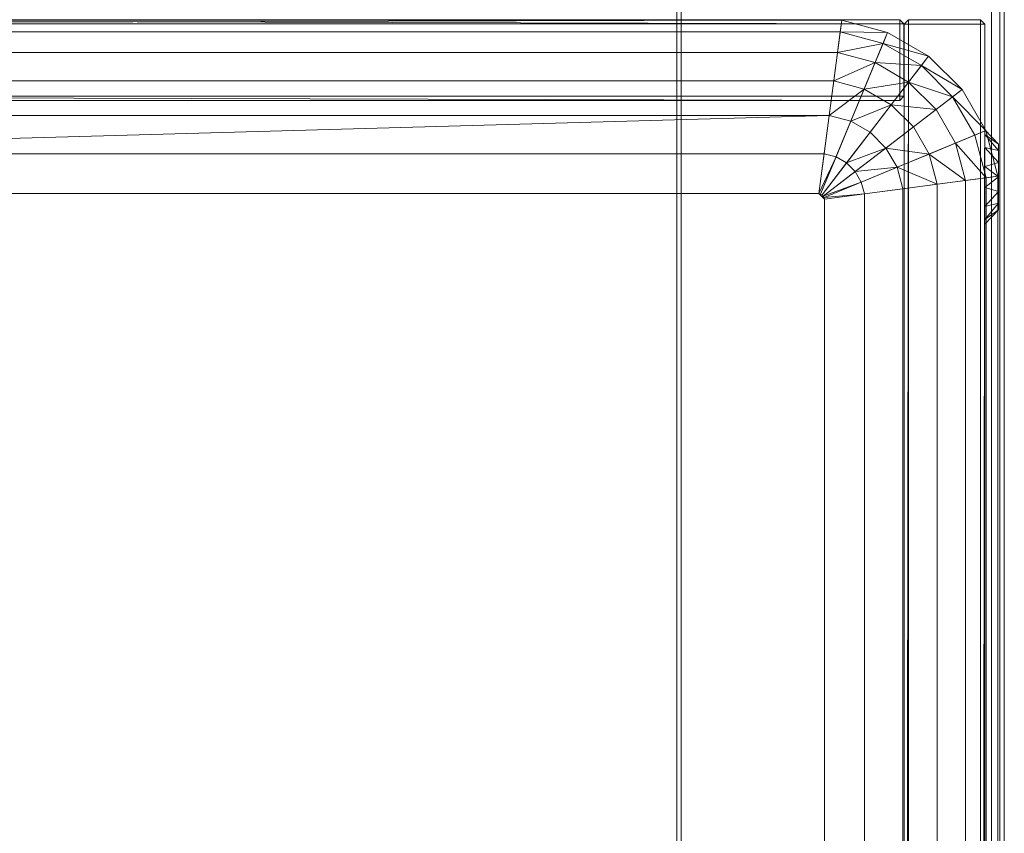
# Model space of a CAD drawing. Header units: inches. Extents: x 813 to 1305, y 19 to 194.
# Tile 27 of 256: x 1137 to 1146, y 42 to 50. Entities that reach past the tile are written whole.
import ezdxf

# ---------------------------------------------------------------- set-up
doc = ezdxf.new("R2010")
doc.units = ezdxf.units.IN
doc.header["$MEASUREMENT"] = 0
for name, color, linetype, true_color in [('CET color Bisque2', 7, 'Continuous', 0xf0d2b4), ('CET color Grey59', 7, 'Continuous', 0x959796), ('CET color Grey71', 7, 'Continuous', 0xb4b4b4), ('CET color Grey80', 7, 'Continuous', 0xcbcdcc), ('CET color NavajoWhite4', 7, 'Continuous', 0x81775f)]:
    doc.layers.add(name, color=color, linetype=linetype, true_color=true_color)
doc.layers.add('CET Default', color=7, linetype='Continuous')

# ---------------------------------------------------------------- blocks, each defined once
blk = doc.blocks.new('*C178')
at = {"layer": 'CET color Bisque2', "linetype": 'Continuous', "lineweight": 0}
for points, invisible_edges in [([(0.791, 3.041, 27.965), (59.169, 3.041, 27.965), (59.169, 15.169, 27.965), (0.791, 3.041, 27.965)], 4), ([(0.791, 3.041, 27.965), (59.169, 15.169, 27.965), (0.791, 15.169, 27.965), (0.791, 3.041, 27.965)], 9)]:
    blk.add_3dface(points, dxfattribs=dict(at, invisible_edges=invisible_edges))
at = {"layer": 'CET color Grey71', "linetype": 'Continuous', "lineweight": 0}
for points, invisible_edges in [([(28.9375, 0.1811, 26.065), (28.0625, 0.1811, 26.065), (28.1058, 0.1811, 26.2548), (28.9375, 0.1811, 26.065)], 13), ([(28.9375, 0.1811, 26.065), (28.1058, 0.1811, 25.8752), (28.0625, 0.1811, 26.065), (28.9375, 0.1811, 26.065)], 13), ([(28.9375, 0.1811, 26.065), (28.1058, 0.1811, 26.2548), (28.2272, 0.1811, 26.4071), (28.9375, 0.1811, 26.065)], 13), ([(28.9375, 0.1811, 26.065), (28.2272, 0.1811, 25.7229), (28.1058, 0.1811, 25.8752), (28.9375, 0.1811, 26.065)], 13), ([(28.9375, 0.1811, 26.065), (28.2272, 0.1811, 26.4071), (28.4026, 0.1811, 26.4915), (28.9375, 0.1811, 26.065)], 13), ([(28.9375, 0.1811, 26.065), (28.4026, 0.1811, 25.6385), (28.2272, 0.1811, 25.7229), (28.9375, 0.1811, 26.065)], 13), ([(28.9375, 0.1811, 26.065), (28.5973, 0.1811, 25.6385), (28.4026, 0.1811, 25.6385), (28.9375, 0.1811, 26.065)], 13), ([(28.9375, 0.1811, 26.065), (28.4026, 0.1811, 26.4915), (28.5973, 0.1811, 26.4915), (28.9375, 0.1811, 26.065)], 13), ([(28.9375, 0.1811, 26.065), (28.7728, 0.1811, 25.7229), (28.5973, 0.1811, 25.6385), (28.9375, 0.1811, 26.065)], 13), ([(28.9375, 0.1811, 26.065), (28.5973, 0.1811, 26.4915), (28.7728, 0.1811, 26.4071), (28.9375, 0.1811, 26.065)], 13), ([(28.9375, 0.1811, 26.065), (28.8942, 0.1811, 25.8752), (28.7728, 0.1811, 25.7229), (28.9375, 0.1811, 26.065)], 4), ([(28.9375, 0.1811, 26.065), (28.7728, 0.1811, 26.4071), (28.8942, 0.1811, 26.2548), (28.9375, 0.1811, 26.065)], 9), ([(28.8047, 0.0561, 26.1345), (28.2557, 0.0561, 26.2598), (28.1953, 0.0561, 26.1345), (28.8047, 0.0561, 26.1345)], 13), ([(28.8047, 0.0561, 26.1345), (28.1953, 0.0561, 26.1345), (28.1953, 0.0561, 25.9955), (28.8047, 0.0561, 26.1345)], 13), ([(28.8047, 0.0561, 26.1345), (28.1953, 0.0561, 25.9955), (28.2557, 0.0561, 25.8702), (28.8047, 0.0561, 26.1345)], 13), ([(28.8047, 0.0561, 26.1345), (28.3644, 0.0561, 26.3466), (28.2557, 0.0561, 26.2598), (28.8047, 0.0561, 26.1345)], 13), ([(28.8047, 0.0561, 26.1345), (28.2557, 0.0561, 25.8702), (28.3644, 0.0561, 25.7834), (28.8047, 0.0561, 26.1345)], 13), ([(28.8047, 0.0561, 26.1345), (28.5, 0.0561, 26.3775), (28.3644, 0.0561, 26.3466), (28.8047, 0.0561, 26.1345)], 13), ([(28.8047, 0.0561, 26.1345), (28.3644, 0.0561, 25.7834), (28.5, 0.0561, 25.7525), (28.8047, 0.0561, 26.1345)], 13), ([(28.8047, 0.0561, 26.1345), (28.5, 0.0561, 25.7525), (28.6356, 0.0561, 25.7834), (28.8047, 0.0561, 26.1345)], 13), ([(28.8047, 0.0561, 26.1345), (28.6356, 0.0561, 26.3466), (28.5, 0.0561, 26.3775), (28.8047, 0.0561, 26.1345)], 13), ([(28.8047, 0.0561, 26.1345), (28.6356, 0.0561, 25.7834), (28.7443, 0.0561, 25.8702), (28.8047, 0.0561, 26.1345)], 13), ([(28.8047, 0.0561, 26.1345), (28.7443, 0.0561, 26.2598), (28.6356, 0.0561, 26.3466), (28.8047, 0.0561, 26.1345)], 4), ([(28.8047, 0.0561, 26.1345), (28.7443, 0.0561, 25.8702), (28.8047, 0.0561, 25.9955), (28.8047, 0.0561, 26.1345)], 9)]:
    blk.add_3dface(points, dxfattribs=dict(at, invisible_edges=invisible_edges))
for points in [[(28.0625, 0.1811, 26.065), (28.1953, 0.0561, 26.1345), (28.1058, 0.1811, 26.2548), (28.0625, 0.1811, 26.065)], [(28.0625, 0.1811, 26.065), (28.1953, 0.0561, 25.9955), (28.1953, 0.0561, 26.1345), (28.0625, 0.1811, 26.065)], [(28.1058, 0.1811, 25.8752), (28.1953, 0.0561, 25.9955), (28.0625, 0.1811, 26.065), (28.1058, 0.1811, 25.8752)], [(28.1058, 0.1811, 26.2548), (28.2557, 0.0561, 26.2598), (28.2272, 0.1811, 26.4071), (28.1058, 0.1811, 26.2548)], [(28.1058, 0.1811, 26.2548), (28.1953, 0.0561, 26.1345), (28.2557, 0.0561, 26.2598), (28.1058, 0.1811, 26.2548)], [(28.1058, 0.1811, 25.8752), (28.2557, 0.0561, 25.8702), (28.1953, 0.0561, 25.9955), (28.1058, 0.1811, 25.8752)], [(28.2272, 0.1811, 25.7229), (28.2557, 0.0561, 25.8702), (28.1058, 0.1811, 25.8752), (28.2272, 0.1811, 25.7229)], [(28.4026, 0.1811, 25.6385), (28.3644, 0.0561, 25.7834), (28.2272, 0.1811, 25.7229), (28.4026, 0.1811, 25.6385)], [(28.2272, 0.1811, 26.4071), (28.3644, 0.0561, 26.3466), (28.4026, 0.1811, 26.4915), (28.2272, 0.1811, 26.4071)], [(28.2272, 0.1811, 26.4071), (28.2557, 0.0561, 26.2598), (28.3644, 0.0561, 26.3466), (28.2272, 0.1811, 26.4071)], [(28.2272, 0.1811, 25.7229), (28.3644, 0.0561, 25.7834), (28.2557, 0.0561, 25.8702), (28.2272, 0.1811, 25.7229)], [(28.4026, 0.1811, 25.6385), (28.5, 0.0561, 25.7525), (28.3644, 0.0561, 25.7834), (28.4026, 0.1811, 25.6385)], [(28.4026, 0.1811, 26.4915), (28.3644, 0.0561, 26.3466), (28.5, 0.0561, 26.3775), (28.4026, 0.1811, 26.4915)], [(28.5973, 0.1811, 25.6385), (28.5, 0.0561, 25.7525), (28.4026, 0.1811, 25.6385), (28.5973, 0.1811, 25.6385)], [(28.4026, 0.1811, 26.4915), (28.5, 0.0561, 26.3775), (28.5973, 0.1811, 26.4915), (28.4026, 0.1811, 26.4915)], [(28.5973, 0.1811, 25.6385), (28.6356, 0.0561, 25.7834), (28.5, 0.0561, 25.7525), (28.5973, 0.1811, 25.6385)], [(28.5973, 0.1811, 26.4915), (28.5, 0.0561, 26.3775), (28.6356, 0.0561, 26.3466), (28.5973, 0.1811, 26.4915)], [(28.7728, 0.1811, 25.7229), (28.6356, 0.0561, 25.7834), (28.5973, 0.1811, 25.6385), (28.7728, 0.1811, 25.7229)], [(28.5973, 0.1811, 26.4915), (28.6356, 0.0561, 26.3466), (28.7728, 0.1811, 26.4071), (28.5973, 0.1811, 26.4915)], [(28.7728, 0.1811, 25.7229), (28.7443, 0.0561, 25.8702), (28.6356, 0.0561, 25.7834), (28.7728, 0.1811, 25.7229)], [(28.7728, 0.1811, 26.4071), (28.6356, 0.0561, 26.3466), (28.7443, 0.0561, 26.2598), (28.7728, 0.1811, 26.4071)], [(28.8942, 0.1811, 25.8752), (28.7443, 0.0561, 25.8702), (28.7728, 0.1811, 25.7229), (28.8942, 0.1811, 25.8752)], [(28.8942, 0.1811, 25.8752), (28.8047, 0.0561, 25.9955), (28.7443, 0.0561, 25.8702), (28.8942, 0.1811, 25.8752)], [(28.8942, 0.1811, 26.2548), (28.7443, 0.0561, 26.2598), (28.8047, 0.0561, 26.1345), (28.8942, 0.1811, 26.2548)], [(28.7728, 0.1811, 26.4071), (28.7443, 0.0561, 26.2598), (28.8942, 0.1811, 26.2548), (28.7728, 0.1811, 26.4071)], [(28.9375, 0.1811, 26.065), (28.8047, 0.0561, 25.9955), (28.8942, 0.1811, 25.8752), (28.9375, 0.1811, 26.065)], [(28.9375, 0.1811, 26.065), (28.8047, 0.0561, 26.1345), (28.8047, 0.0561, 25.9955), (28.9375, 0.1811, 26.065)], [(28.8942, 0.1811, 26.2548), (28.8047, 0.0561, 26.1345), (28.9375, 0.1811, 26.065), (28.8942, 0.1811, 26.2548)]]:
    blk.add_3dface(points, dxfattribs=at)
at = {"layer": 'CET color Grey80', "linetype": 'Continuous', "lineweight": 0}
for points, invisible_edges in [([(0.041, 0.041, 1.34), (59.919, 0.041, 1.34), (59.919, 15.919, 1.34), (0.041, 0.041, 1.34)], 4), ([(0.041, 0.041, 1.34), (59.919, 15.919, 1.34), (0.041, 15.919, 1.34), (0.041, 0.041, 1.34)], 9), ([(0.041, 0.041, 0.59), (59.919, 15.919, 0.59), (59.919, 0.041, 0.59), (0.041, 0.041, 0.59)], 9), ([(0.041, 0.041, 0.59), (0.041, 15.919, 0.59), (59.919, 15.919, 0.59), (0.041, 0.041, 0.59)], 4), ([(29.25, 0.9321, 27.209), (29.25, 15.209, 27.209), (29.21, 15.169, 27.169), (29.25, 0.9321, 27.209)], 4), ([(29.92, 0.9321, 27.209), (29.92, 15.209, 27.209), (29.25, 15.209, 27.209), (29.92, 0.9321, 27.209)], 4), ([(29.92, 0.9321, 27.209), (29.25, 15.209, 27.209), (29.25, 0.9321, 27.209), (29.92, 0.9321, 27.209)], 9), ([(29.92, 15.209, 1.341), (29.92, 0.9321, 1.341), (29.25, 0.9321, 1.341), (29.92, 15.209, 1.341)], 4), ([(29.92, 15.209, 1.341), (29.25, 0.9321, 1.341), (29.25, 15.209, 1.341), (29.92, 15.209, 1.341)], 9), ([(0.791, 3.041, 27.215), (59.169, 15.169, 27.215), (59.169, 3.041, 27.215), (0.791, 3.041, 27.215)], 9), ([(0.791, 3.041, 27.215), (0.791, 15.169, 27.215), (59.169, 15.169, 27.215), (0.791, 3.041, 27.215)], 4), ([(29.21, 0.9721, 1.381), (29.21, 15.169, 27.169), (29.21, 15.169, 1.381), (29.21, 0.9721, 1.381)], 9), ([(29.21, 0.9721, 1.381), (29.21, 0.9721, 27.169), (29.21, 15.169, 27.169), (29.21, 0.9721, 1.381)], 4), ([(29.21, 0.9721, 27.169), (29.21, 15.169, 27.169), (29.96, 15.169, 27.169), (29.21, 0.9721, 27.169)], 4), ([(29.21, 0.9721, 27.169), (29.96, 15.169, 27.169), (29.96, 0.9721, 27.169), (29.21, 0.9721, 27.169)], 9), ([(29.25, 0.9321, 27.209), (29.21, 15.169, 27.169), (29.21, 0.9721, 27.169), (29.25, 0.9321, 27.209)], 9), ([(29.21, 15.169, 1.381), (29.21, 0.9721, 1.381), (29.96, 0.9721, 1.381), (29.21, 15.169, 1.381)], 4), ([(29.21, 15.169, 1.381), (29.96, 0.9721, 1.381), (29.96, 15.169, 1.381), (29.21, 15.169, 1.381)], 9), ([(59.169, 3.041, 27.965), (0.791, 3.041, 27.965), (0.751, 3.001, 27.925), (59.169, 3.041, 27.965)], 4), ([(59.169, 3.041, 27.965), (0.751, 3.001, 27.925), (59.209, 3.001, 27.925), (59.169, 3.041, 27.965)], 9), ([(59.209, 3.001, 27.255), (0.751, 3.001, 27.255), (0.791, 3.041, 27.215), (59.209, 3.001, 27.255)], 4), ([(59.169, 3.041, 27.215), (0.791, 3.041, 27.215), (0.791, 3.041, 27.965), (59.169, 3.041, 27.215)], 4), ([(59.169, 3.041, 27.215), (0.791, 3.041, 27.965), (59.169, 3.041, 27.965), (59.169, 3.041, 27.215)], 9), ([(59.209, 3.001, 27.255), (0.791, 3.041, 27.215), (59.169, 3.041, 27.215), (59.209, 3.001, 27.255)], 9), ([(59.209, 3.001, 27.925), (0.751, 3.001, 27.925), (0.751, 3.001, 27.255), (59.209, 3.001, 27.925)], 4), ([(59.209, 3.001, 27.925), (0.751, 3.001, 27.255), (59.209, 3.001, 27.255), (59.209, 3.001, 27.925)], 9), ([(0.001, 0.8911, 14.609), (29.959, 0.8911, 14.609), (29.919, 0.9311, 14.569), (0.001, 0.8911, 14.609)], 4), ([(0.001, 0.8911, 14.609), (29.919, 0.9311, 14.569), (0.041, 0.9311, 14.569), (0.001, 0.8911, 14.609)], 9), ([(0.001, 0.8911, 21.224), (29.959, 0.8911, 21.224), (29.919, 0.9311, 21.184), (0.001, 0.8911, 21.224)], 4), ([(0.001, 0.8911, 21.224), (29.919, 0.9311, 21.184), (0.041, 0.9311, 21.184), (0.001, 0.8911, 21.224)], 9), ([(0.001, 0.8911, 27.839), (29.959, 0.8911, 27.839), (29.919, 0.9311, 27.799), (0.001, 0.8911, 27.839)], 4), ([(0.001, 0.8911, 27.839), (29.919, 0.9311, 27.799), (0.041, 0.9311, 27.799), (0.001, 0.8911, 27.839)], 9), ([(29.959, 0.8911, 21.351), (0.001, 0.8911, 21.351), (0.041, 0.9311, 21.391), (29.959, 0.8911, 21.351)], 4), ([(0.041, 0.9311, 1.546), (29.919, 0.9311, 14.569), (29.919, 0.9311, 1.546), (0.041, 0.9311, 1.546)], 9), ([(0.041, 0.9311, 1.546), (0.041, 0.9311, 14.569), (29.919, 0.9311, 14.569), (0.041, 0.9311, 1.546)], 4), ([(0.041, 0.9311, 14.569), (29.919, 0.9311, 14.569), (29.919, 0.1811, 14.569), (0.041, 0.9311, 14.569)], 4), ([(0.041, 0.9311, 14.569), (29.919, 0.1811, 14.569), (0.041, 0.1811, 14.569), (0.041, 0.9311, 14.569)], 9), ([(29.919, 0.9311, 1.546), (0.041, 0.9311, 1.546), (0.041, 0.1811, 1.546), (29.919, 0.9311, 1.546)], 4), ([(29.919, 0.9311, 1.546), (0.041, 0.1811, 1.546), (29.919, 0.1811, 1.546), (29.919, 0.9311, 1.546)], 9), ([(0.041, 0.9311, 14.776), (29.919, 0.9311, 21.184), (29.919, 0.9311, 14.776), (0.041, 0.9311, 14.776)], 9), ([(0.041, 0.9311, 14.776), (0.041, 0.9311, 21.184), (29.919, 0.9311, 21.184), (0.041, 0.9311, 14.776)], 4), ([(0.041, 0.9311, 21.184), (29.919, 0.9311, 21.184), (29.919, 0.1811, 21.184), (0.041, 0.9311, 21.184)], 4), ([(0.041, 0.9311, 21.184), (29.919, 0.1811, 21.184), (0.041, 0.1811, 21.184), (0.041, 0.9311, 21.184)], 9), ([(29.919, 0.9311, 14.776), (0.041, 0.9311, 14.776), (0.041, 0.1811, 14.776), (29.919, 0.9311, 14.776)], 4), ([(29.919, 0.9311, 14.776), (0.041, 0.1811, 14.776), (29.919, 0.1811, 14.776), (29.919, 0.9311, 14.776)], 9), ([(0.041, 0.9311, 21.391), (29.919, 0.9311, 27.799), (29.919, 0.9311, 21.391), (0.041, 0.9311, 21.391)], 9), ([(0.041, 0.9311, 21.391), (0.041, 0.9311, 27.799), (29.919, 0.9311, 27.799), (0.041, 0.9311, 21.391)], 4), ([(0.041, 0.9311, 27.799), (29.919, 0.9311, 27.799), (29.919, 0.1811, 27.799), (0.041, 0.9311, 27.799)], 4), ([(0.041, 0.9311, 27.799), (29.919, 0.1811, 27.799), (0.041, 0.1811, 27.799), (0.041, 0.9311, 27.799)], 9), ([(29.919, 0.9311, 21.391), (0.041, 0.9311, 21.391), (0.041, 0.1811, 21.391), (29.919, 0.9311, 21.391)], 4), ([(29.919, 0.9311, 21.391), (0.041, 0.1811, 21.391), (29.919, 0.1811, 21.391), (29.919, 0.9311, 21.391)], 9), ([(29.959, 0.8911, 21.351), (0.041, 0.9311, 21.391), (29.919, 0.9311, 21.391), (29.959, 0.8911, 21.351)], 9), ([(29.21, 0.9721, 1.381), (29.21, 0.9721, 27.169), (29.96, 0.9721, 27.169), (29.21, 0.9721, 1.381)], 4), ([(29.21, 0.9721, 1.381), (29.96, 0.9721, 27.169), (29.96, 0.9721, 1.381), (29.21, 0.9721, 1.381)], 9), ([(29.25, 0.9321, 1.341), (29.25, 0.9321, 27.209), (29.21, 0.9721, 27.169), (29.25, 0.9321, 1.341)], 4), ([(29.25, 0.9321, 1.341), (29.21, 0.9721, 27.169), (29.21, 0.9721, 1.381), (29.25, 0.9321, 1.341)], 9), ([(29.92, 0.9321, 1.341), (29.92, 0.9321, 27.209), (29.25, 0.9321, 27.209), (29.92, 0.9321, 1.341)], 4), ([(29.92, 0.9321, 1.341), (29.25, 0.9321, 27.209), (29.25, 0.9321, 1.341), (29.92, 0.9321, 1.341)], 9), ([(29.919, 0.9311, 14.569), (29.919, 0.9311, 1.546), (29.919, 0.1811, 1.546), (29.919, 0.9311, 14.569)], 4), ([(29.919, 0.9311, 14.569), (29.919, 0.1811, 1.546), (29.919, 0.1811, 14.569), (29.919, 0.9311, 14.569)], 9), ([(29.959, 0.8911, 14.609), (29.959, 0.8911, 1.506), (29.919, 0.9311, 1.546), (29.959, 0.8911, 14.609)], 4), ([(29.959, 0.8911, 14.609), (29.919, 0.9311, 1.546), (29.919, 0.9311, 14.569), (29.959, 0.8911, 14.609)], 9), ([(29.919, 0.9311, 21.184), (29.919, 0.9311, 14.776), (29.919, 0.1811, 14.776), (29.919, 0.9311, 21.184)], 4), ([(29.919, 0.9311, 21.184), (29.919, 0.1811, 14.776), (29.919, 0.1811, 21.184), (29.919, 0.9311, 21.184)], 9), ([(29.959, 0.8911, 21.224), (29.959, 0.8911, 14.736), (29.919, 0.9311, 14.776), (29.959, 0.8911, 21.224)], 4), ([(29.959, 0.8911, 21.224), (29.919, 0.9311, 14.776), (29.919, 0.9311, 21.184), (29.959, 0.8911, 21.224)], 9), ([(29.919, 0.9311, 27.799), (29.919, 0.9311, 21.391), (29.919, 0.1811, 21.391), (29.919, 0.9311, 27.799)], 4), ([(29.919, 0.9311, 27.799), (29.919, 0.1811, 21.391), (29.919, 0.1811, 27.799), (29.919, 0.9311, 27.799)], 9), ([(29.959, 0.8911, 27.839), (29.959, 0.8911, 21.351), (29.919, 0.9311, 21.391), (29.959, 0.8911, 27.839)], 4), ([(29.959, 0.8911, 27.839), (29.919, 0.9311, 21.391), (29.919, 0.9311, 27.799), (29.959, 0.8911, 27.839)], 9), ([(0.001, 0.2211, 14.609), (29.959, 0.2211, 14.609), (29.959, 0.8911, 14.609), (0.001, 0.2211, 14.609)], 4), ([(0.001, 0.2211, 14.609), (29.959, 0.8911, 14.609), (0.001, 0.8911, 14.609), (0.001, 0.2211, 14.609)], 9), ([(29.959, 0.2211, 1.506), (0.001, 0.2211, 1.506), (0.001, 0.8911, 1.506), (29.959, 0.2211, 1.506)], 4), ([(29.959, 0.2211, 1.506), (0.001, 0.8911, 1.506), (29.959, 0.8911, 1.506), (29.959, 0.2211, 1.506)], 9), ([(0.001, 0.2211, 21.224), (29.959, 0.2211, 21.224), (29.959, 0.8911, 21.224), (0.001, 0.2211, 21.224)], 4), ([(0.001, 0.2211, 21.224), (29.959, 0.8911, 21.224), (0.001, 0.8911, 21.224), (0.001, 0.2211, 21.224)], 9), ([(29.959, 0.2211, 14.736), (0.001, 0.2211, 14.736), (0.001, 0.8911, 14.736), (29.959, 0.2211, 14.736)], 4), ([(29.959, 0.2211, 14.736), (0.001, 0.8911, 14.736), (29.959, 0.8911, 14.736), (29.959, 0.2211, 14.736)], 9), ([(0.001, 0.2211, 27.839), (29.959, 0.2211, 27.839), (29.959, 0.8911, 27.839), (0.001, 0.2211, 27.839)], 4), ([(0.001, 0.2211, 27.839), (29.959, 0.8911, 27.839), (0.001, 0.8911, 27.839), (0.001, 0.2211, 27.839)], 9), ([(29.959, 0.2211, 21.351), (0.001, 0.2211, 21.351), (0.001, 0.8911, 21.351), (29.959, 0.2211, 21.351)], 4), ([(29.959, 0.2211, 21.351), (0.001, 0.8911, 21.351), (29.959, 0.8911, 21.351), (29.959, 0.2211, 21.351)], 9), ([(29.959, 0.2211, 14.609), (29.959, 0.2211, 1.506), (29.959, 0.8911, 1.506), (29.959, 0.2211, 14.609)], 4), ([(29.959, 0.2211, 14.609), (29.959, 0.8911, 1.506), (29.959, 0.8911, 14.609), (29.959, 0.2211, 14.609)], 9), ([(29.959, 0.2211, 21.224), (29.959, 0.2211, 14.736), (29.959, 0.8911, 14.736), (29.959, 0.2211, 21.224)], 4), ([(29.959, 0.2211, 21.224), (29.959, 0.8911, 14.736), (29.959, 0.8911, 21.224), (29.959, 0.2211, 21.224)], 9), ([(29.959, 0.2211, 27.839), (29.959, 0.2211, 21.351), (29.959, 0.8911, 21.351), (29.959, 0.2211, 27.839)], 4), ([(29.959, 0.2211, 27.839), (29.959, 0.8911, 21.351), (29.959, 0.8911, 27.839), (29.959, 0.2211, 27.839)], 9), ([(0.041, 0.1811, 14.569), (29.959, 0.2211, 14.609), (0.001, 0.2211, 14.609), (0.041, 0.1811, 14.569)], 9), ([(29.919, 0.1811, 1.546), (0.041, 0.1811, 1.546), (0.001, 0.2211, 1.506), (29.919, 0.1811, 1.546)], 4), ([(29.919, 0.1811, 1.546), (0.001, 0.2211, 1.506), (29.959, 0.2211, 1.506), (29.919, 0.1811, 1.546)], 9), ([(0.041, 0.1811, 21.184), (29.959, 0.2211, 21.224), (0.001, 0.2211, 21.224), (0.041, 0.1811, 21.184)], 9), ([(0.041, 0.1811, 27.799), (29.959, 0.2211, 27.839), (0.001, 0.2211, 27.839), (0.041, 0.1811, 27.799)], 9), ([(29.919, 0.1811, 21.391), (0.041, 0.1811, 21.391), (0.001, 0.2211, 21.351), (29.919, 0.1811, 21.391)], 4), ([(29.919, 0.1811, 21.391), (0.001, 0.2211, 21.351), (29.959, 0.2211, 21.351), (29.919, 0.1811, 21.391)], 9), ([(0.041, 0.1811, 14.569), (29.919, 0.1811, 14.569), (29.959, 0.2211, 14.609), (0.041, 0.1811, 14.569)], 4), ([(0.041, 0.1811, 21.184), (29.919, 0.1811, 21.184), (29.959, 0.2211, 21.224), (0.041, 0.1811, 21.184)], 4), ([(0.041, 0.1811, 27.799), (29.919, 0.1811, 27.799), (29.959, 0.2211, 27.839), (0.041, 0.1811, 27.799)], 4), ([(29.919, 0.1811, 14.569), (29.919, 0.1811, 1.546), (29.959, 0.2211, 1.506), (29.919, 0.1811, 14.569)], 4), ([(29.919, 0.1811, 14.569), (29.959, 0.2211, 1.506), (29.959, 0.2211, 14.609), (29.919, 0.1811, 14.569)], 9), ([(29.919, 0.1811, 21.184), (29.919, 0.1811, 14.776), (29.959, 0.2211, 14.736), (29.919, 0.1811, 21.184)], 4), ([(29.919, 0.1811, 21.184), (29.959, 0.2211, 14.736), (29.959, 0.2211, 21.224), (29.919, 0.1811, 21.184)], 9), ([(29.919, 0.1811, 27.799), (29.919, 0.1811, 21.391), (29.959, 0.2211, 21.351), (29.919, 0.1811, 27.799)], 4), ([(29.919, 0.1811, 27.799), (29.959, 0.2211, 21.351), (29.959, 0.2211, 27.839), (29.919, 0.1811, 27.799)], 9), ([(0.041, 0.1811, 1.546), (29.919, 0.1811, 1.546), (29.919, 0.1811, 14.569), (0.041, 0.1811, 1.546)], 4), ([(0.041, 0.1811, 1.546), (29.919, 0.1811, 14.569), (0.041, 0.1811, 14.569), (0.041, 0.1811, 1.546)], 9), ([(0.041, 0.1811, 14.776), (29.919, 0.1811, 14.776), (29.919, 0.1811, 21.184), (0.041, 0.1811, 14.776)], 4), ([(0.041, 0.1811, 14.776), (29.919, 0.1811, 21.184), (0.041, 0.1811, 21.184), (0.041, 0.1811, 14.776)], 9), ([(0.041, 0.1811, 21.391), (29.919, 0.1811, 21.391), (29.919, 0.1811, 27.799), (0.041, 0.1811, 21.391)], 4), ([(0.041, 0.1811, 21.391), (29.919, 0.1811, 27.799), (0.041, 0.1811, 27.799), (0.041, 0.1811, 21.391)], 9), ([(59.919, 0.041, 1.34), (0.041, 0.041, 1.34), (0.001, 0.001, 1.3), (59.919, 0.041, 1.34)], 4), ([(59.919, 0.041, 1.34), (0.001, 0.001, 1.3), (59.959, 0.001, 1.3), (59.919, 0.041, 1.34)], 9), ([(59.959, 0.001, 0.63), (0.001, 0.001, 0.63), (0.041, 0.041, 0.59), (59.959, 0.001, 0.63)], 4), ([(59.959, 0.001, 1.3), (0.001, 0.001, 1.3), (0.001, 0.001, 0.63), (59.959, 0.001, 1.3)], 4), ([(59.959, 0.001, 1.3), (0.001, 0.001, 0.63), (59.959, 0.001, 0.63), (59.959, 0.001, 1.3)], 9), ([(59.919, 0.041, 0.59), (0.041, 0.041, 0.59), (0.041, 0.041, 1.34), (59.919, 0.041, 0.59)], 4), ([(59.919, 0.041, 0.59), (0.041, 0.041, 1.34), (59.919, 0.041, 1.34), (59.919, 0.041, 0.59)], 9), ([(59.959, 0.001, 0.63), (0.041, 0.041, 0.59), (59.919, 0.041, 0.59), (59.959, 0.001, 0.63)], 9)]:
    blk.add_3dface(points, dxfattribs=dict(at, invisible_edges=invisible_edges))
for points in [[(29.25, 15.209, 1.341), (29.25, 0.9321, 1.341), (29.21, 0.9721, 1.381), (29.25, 15.209, 1.341)], [(29.25, 15.209, 1.341), (29.21, 0.9721, 1.381), (29.21, 15.169, 1.381), (29.25, 15.209, 1.341)], [(29.96, 0.9721, 27.169), (29.96, 15.169, 27.169), (29.92, 15.209, 27.209), (29.96, 0.9721, 27.169)], [(29.96, 0.9721, 27.169), (29.92, 15.209, 27.209), (29.92, 0.9321, 27.209), (29.96, 0.9721, 27.169)], [(29.96, 15.169, 1.381), (29.92, 0.9321, 1.341), (29.92, 15.209, 1.341), (29.96, 15.169, 1.381)], [(29.96, 15.169, 1.381), (29.96, 0.9721, 1.381), (29.92, 0.9321, 1.341), (29.96, 15.169, 1.381)], [(29.959, 0.8911, 1.506), (0.001, 0.8911, 1.506), (0.041, 0.9311, 1.546), (29.959, 0.8911, 1.506)], [(29.959, 0.8911, 14.736), (0.001, 0.8911, 14.736), (0.041, 0.9311, 14.776), (29.959, 0.8911, 14.736)], [(29.959, 0.8911, 1.506), (0.041, 0.9311, 1.546), (29.919, 0.9311, 1.546), (29.959, 0.8911, 1.506)], [(29.959, 0.8911, 14.736), (0.041, 0.9311, 14.776), (29.919, 0.9311, 14.776), (29.959, 0.8911, 14.736)], [(29.96, 0.9721, 1.381), (29.96, 0.9721, 27.169), (29.92, 0.9321, 27.209), (29.96, 0.9721, 1.381)], [(29.96, 0.9721, 1.381), (29.92, 0.9321, 27.209), (29.92, 0.9321, 1.341), (29.96, 0.9721, 1.381)], [(29.919, 0.1811, 14.776), (0.041, 0.1811, 14.776), (0.001, 0.2211, 14.736), (29.919, 0.1811, 14.776)], [(29.919, 0.1811, 14.776), (0.001, 0.2211, 14.736), (29.959, 0.2211, 14.736), (29.919, 0.1811, 14.776)]]:
    blk.add_3dface(points, dxfattribs=at)
blk = doc.blocks.new('*C181')
at = {"layer": 'CET Default', "linetype": 'Continuous', "lineweight": 0, "rotation": 89.99999999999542}
blk.add_blockref('*C178', (347.6822, 832.8549), dxfattribs=at)
blk = doc.blocks.new('*C257')
at = {"layer": 'CET color Grey80', "linetype": 'Continuous', "lineweight": 0}
for points, invisible_edges in [([(0.1191, 0.1191, 1.125), (59.8509, 0.1191, 1.125), (59.8509, 15.8809, 1.125), (0.1191, 0.1191, 1.125)], 4), ([(0.1191, 0.1191, 1.125), (59.8509, 15.8809, 1.125), (0.1191, 15.8809, 1.125), (0.1191, 0.1191, 1.125)], 9), ([(59.8509, 0.1191, 1.125), (0.1191, 0.1191, 1.125), (0.001, 0.001, 1.0069), (59.8509, 0.1191, 1.125)], 4), ([(59.8509, 0.1191, 1.125), (0.001, 0.001, 1.0069), (59.969, 0.001, 1.0069), (59.8509, 0.1191, 1.125)], 9), ([(59.969, 0.001, 0.1181), (0.001, 0.001, 0.1181), (0.1191, 0.1191), (59.969, 0.001, 0.1181)], 4), ([(59.8509, 0.1191), (0.1191, 0.1191), (0.1191, 0.1191, 1.125), (59.8509, 0.1191)], 4), ([(59.8509, 0.1191), (0.1191, 0.1191, 1.125), (59.8509, 0.1191, 1.125), (59.8509, 0.1191)], 9), ([(59.969, 0.001, 0.1181), (0.1191, 0.1191), (59.8509, 0.1191), (59.969, 0.001, 0.1181)], 9), ([(59.969, 0.001, 1.0069), (0.001, 0.001, 1.0069), (0.001, 0.001, 0.1181), (59.969, 0.001, 1.0069)], 4), ([(59.969, 0.001, 1.0069), (0.001, 0.001, 0.1181), (59.969, 0.001, 0.1181), (59.969, 0.001, 1.0069)], 9)]:
    blk.add_3dface(points, dxfattribs=dict(at, invisible_edges=invisible_edges))
at = {"layer": 'CET color NavajoWhite4', "linetype": 'Continuous', "lineweight": 0}
for points, invisible_edges in [([(0.1191, 0.1191), (59.8509, 15.8809), (59.8509, 0.1191), (0.1191, 0.1191)], 9), ([(0.1191, 0.1191), (0.1191, 15.8809), (59.8509, 15.8809), (0.1191, 0.1191)], 4)]:
    blk.add_3dface(points, dxfattribs=dict(at, invisible_edges=invisible_edges))
blk = doc.blocks.new('*C303')
at = {"layer": 'CET Default', "linetype": 'Continuous', "lineweight": 0, "rotation": 89.99999999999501}
blk.add_blockref('*C257', (347.6822, 832.8449, 27.965), dxfattribs=at)
blk = doc.blocks.new('*C249')
at = {"layer": 'CET color Grey59', "linetype": 'Continuous', "lineweight": 0}
for points, invisible_edges in [([(27.55, 0.856), (27.55, 13.414), (29.16, 13.626), (27.55, 0.856)], 4), ([(27.55, 0.856), (29.16, 13.626), (29.16, 0.644), (27.55, 0.856)], 9), ([(29.16, 0.644), (29.16, 13.626), (29.0512, 13.6116, 0.3552), (29.16, 0.644)], 4), ([(28.596, 0.7183, 0.9354), (28.596, 13.5517, 0.9354), (28.2769, 13.5097, 1.1256), (28.596, 0.7183, 0.9354)], 4), ([(28.8594, 0.6836, 0.6734), (28.8594, 13.5864, 0.6734), (28.596, 13.5517, 0.9354), (28.8594, 0.6836, 0.6734)], 4), ([(28.8594, 0.6836, 0.6734), (28.596, 13.5517, 0.9354), (28.596, 0.7183, 0.9354), (28.8594, 0.6836, 0.6734)], 9), ([(29.0512, 0.6583, 0.3552), (29.0512, 13.6116, 0.3552), (28.8594, 13.5864, 0.6734), (29.0512, 0.6583, 0.3552)], 4), ([(29.0512, 0.6583, 0.3552), (28.8594, 13.5864, 0.6734), (28.8594, 0.6836, 0.6734), (29.0512, 0.6583, 0.3552)], 9), ([(29.16, 0.644), (29.0512, 13.6116, 0.3552), (29.0512, 0.6583, 0.3552), (29.16, 0.644)], 9), ([(27.55, 0.856, 1.25), (0.809, 13.4289, 1.25), (0.8168, 13.4423, 1.25), (27.55, 0.856, 1.25)], 13), ([(27.55, 0.856), (0.8168, 13.4423), (0.809, 13.4289), (27.55, 0.856)], 13), ([(27.55, 0.856, 1.25), (0.8168, 13.4423, 1.25), (0.8277, 13.4533, 1.25), (27.55, 0.856, 1.25)], 13), ([(27.55, 0.856), (0.8277, 13.4533), (0.8168, 13.4423), (27.55, 0.856)], 13), ([(27.55, 0.856, 1.25), (0.8277, 13.4533, 1.25), (0.8411, 13.461, 1.25), (27.55, 0.856, 1.25)], 13), ([(27.55, 0.856), (0.8411, 13.461), (0.8277, 13.4533), (27.55, 0.856)], 13), ([(27.55, 0.856, 1.25), (0.8411, 13.461, 1.25), (0.856, 13.465, 1.25), (27.55, 0.856, 1.25)], 13), ([(27.55, 0.856), (0.856, 13.465), (0.8411, 13.461), (27.55, 0.856)], 13), ([(27.55, 0.856, 1.25), (0.856, 13.465, 1.25), (27.4991, 13.465, 1.25), (27.55, 0.856, 1.25)], 13), ([(27.55, 0.856), (27.4991, 13.465), (0.856, 13.465), (27.55, 0.856)], 13), ([(27.55, 0.856, 1.25), (27.4991, 13.465, 1.25), (27.514, 13.461, 1.25), (27.55, 0.856, 1.25)], 13), ([(27.55, 0.856), (27.514, 13.461), (27.4991, 13.465), (27.55, 0.856)], 13), ([(27.55, 0.856, 1.25), (27.514, 13.461, 1.25), (27.5274, 13.4533, 1.25), (27.55, 0.856, 1.25)], 13), ([(27.55, 0.856), (27.5274, 13.4533), (27.514, 13.461), (27.55, 0.856)], 13), ([(27.55, 0.856, 1.25), (27.5274, 13.4533, 1.25), (27.5383, 13.4423, 1.25), (27.55, 0.856, 1.25)], 13), ([(27.55, 0.856), (27.5383, 13.4423), (27.5274, 13.4533), (27.55, 0.856)], 13), ([(27.55, 0.856, 1.25), (27.5383, 13.4423, 1.25), (27.546, 13.4289, 1.25), (27.55, 0.856, 1.25)], 13), ([(27.55, 0.856), (27.546, 13.4289), (27.5383, 13.4423), (27.55, 0.856)], 13), ([(27.9211, 0.8071, 1.2326), (27.9211, 13.4629, 1.2326), (27.55, 13.414, 1.25), (27.9211, 0.8071, 1.2326)], 4), ([(28.596, 0.7183, 0.9354), (28.2769, 13.5097, 1.1256), (28.2769, 0.7603, 1.1256), (28.596, 0.7183, 0.9354)], 9), ([(27.55, 0.856, 1.25), (0.805, 13.414, 1.25), (0.809, 13.4289, 1.25), (27.55, 0.856, 1.25)], 13), ([(27.55, 0.856), (0.809, 13.4289), (0.805, 13.414), (27.55, 0.856)], 13), ([(27.55, 0.856, 1.25), (0.805, 0.856, 1.25), (0.805, 13.414, 1.25), (27.55, 0.856, 1.25)], 13), ([(27.55, 0.856), (0.805, 13.414), (0.805, 0.856), (27.55, 0.856)], 13), ([(27.55, 0.856, 1.25), (27.546, 13.4289, 1.25), (27.55, 13.414, 1.25), (27.55, 0.856, 1.25)], 9), ([(27.55, 0.856), (27.55, 13.414), (27.546, 13.4289), (27.55, 0.856)], 4), ([(27.9211, 0.8071, 1.2326), (27.55, 13.414, 1.25), (27.55, 0.856, 1.25), (27.9211, 0.8071, 1.2326)], 9), ([(27.55, 0.856, 1.25), (27.55, 13.414, 1.25), (27.55, 13.414), (27.55, 0.856, 1.25)], 4), ([(27.55, 0.856, 1.25), (27.55, 13.414), (27.55, 0.856), (27.55, 0.856, 1.25)], 9), ([(27.55, 0.856, 1.25), (0.809, 0.841, 1.25), (0.805, 0.856, 1.25), (27.55, 0.856, 1.25)], 13), ([(27.55, 0.856), (0.805, 0.856), (0.809, 0.841), (27.55, 0.856)], 13), ([(27.55, 0.856, 1.25), (0.8168, 0.8276, 1.25), (0.809, 0.841, 1.25), (27.55, 0.856, 1.25)], 13), ([(27.55, 0.856), (0.809, 0.841), (0.8168, 0.8276), (27.55, 0.856)], 13), ([(27.55, 0.856, 1.25), (0.8277, 0.8167, 1.25), (0.8168, 0.8276, 1.25), (27.55, 0.856, 1.25)], 13), ([(27.55, 0.856), (0.8168, 0.8276), (0.8277, 0.8167), (27.55, 0.856)], 13), ([(27.55, 0.856, 1.25), (0.8411, 0.809, 1.25), (0.8277, 0.8167, 1.25), (27.55, 0.856, 1.25)], 13), ([(27.55, 0.856), (0.8277, 0.8167), (0.8411, 0.809), (27.55, 0.856)], 13), ([(27.55, 0.856, 1.25), (0.856, 0.805, 1.25), (0.8411, 0.809, 1.25), (27.55, 0.856, 1.25)], 13), ([(27.55, 0.856), (0.8411, 0.809), (0.856, 0.805), (27.55, 0.856)], 13), ([(27.55, 0.856, 1.25), (27.4991, 0.805, 1.25), (0.856, 0.805, 1.25), (27.55, 0.856, 1.25)], 4), ([(27.55, 0.856), (0.856, 0.805), (27.4991, 0.805), (27.55, 0.856)], 9), ([(27.55, 0.856, 1.25), (27.514, 0.809, 1.25), (27.4991, 0.805, 1.25), (27.55, 0.856, 1.25)], 9), ([(27.55, 0.856), (27.4991, 0.805), (27.514, 0.809), (27.55, 0.856)], 4), ([(27.55, 0.856, 1.25), (27.5274, 0.8167, 1.25), (27.514, 0.809, 1.25), (27.55, 0.856, 1.25)], 13), ([(27.55, 0.856), (27.514, 0.809), (27.5274, 0.8167), (27.55, 0.856)], 13), ([(27.55, 0.856, 1.25), (27.5383, 0.8276, 1.25), (27.5274, 0.8167, 1.25), (27.55, 0.856, 1.25)], 13), ([(27.55, 0.856), (27.5274, 0.8167), (27.5383, 0.8276), (27.55, 0.856)], 13), ([(27.5274, 0.8167), (27.5383, 0.8276), (28.8266, -0.1609), (27.5274, 0.8167)], 4), ([(27.7552, 0.5198, 1.2326), (27.5383, 0.8276, 1.25), (27.5274, 0.8167, 1.25), (27.7552, 0.5198, 1.2326)], 9), ([(27.5274, 0.8167, 1.25), (27.5383, 0.8276, 1.25), (27.5383, 0.8276), (27.5274, 0.8167, 1.25)], 4), ([(27.5274, 0.8167, 1.25), (27.5383, 0.8276), (27.5274, 0.8167), (27.5274, 0.8167, 1.25)], 9), ([(27.55, 0.856, 1.25), (27.546, 0.841, 1.25), (27.5383, 0.8276, 1.25), (27.55, 0.856, 1.25)], 4), ([(27.55, 0.856), (27.5383, 0.8276), (27.546, 0.841), (27.55, 0.856)], 9), ([(27.5383, 0.8276), (27.546, 0.841), (29.0463, 0.2196), (27.5383, 0.8276)], 4), ([(27.8353, 0.5998, 1.2326), (27.546, 0.841, 1.25), (27.5383, 0.8276, 1.25), (27.8353, 0.5998, 1.2326)], 9), ([(27.5383, 0.8276, 1.25), (27.546, 0.841, 1.25), (27.546, 0.841), (27.5383, 0.8276, 1.25)], 4), ([(27.5383, 0.8276, 1.25), (27.546, 0.841), (27.5383, 0.8276), (27.5383, 0.8276, 1.25)], 9), ([(27.7552, 0.5198, 1.2326), (27.8353, 0.5998, 1.2326), (27.5383, 0.8276, 1.25), (27.7552, 0.5198, 1.2326)], 4), ([(27.5383, 0.8276), (29.0463, 0.2196), (28.8266, -0.1609), (27.5383, 0.8276)], 9), ([(27.546, 0.841), (27.55, 0.856), (29.16, 0.644), (27.546, 0.841)], 4), ([(27.546, 0.841, 1.25), (27.55, 0.856, 1.25), (27.55, 0.856), (27.546, 0.841, 1.25)], 4), ([(27.546, 0.841, 1.25), (27.55, 0.856), (27.546, 0.841), (27.546, 0.841, 1.25)], 9), ([(27.8353, 0.5998, 1.2326), (27.8918, 0.6978, 1.2326), (27.546, 0.841, 1.25), (27.8353, 0.5998, 1.2326)], 4), ([(27.546, 0.841), (29.16, 0.644), (29.0463, 0.2196), (27.546, 0.841)], 9), ([(0.856, 0.805), (27.711, -0.805), (0.6441, -0.805), (0.856, 0.805)], 9), ([(0.8072, 0.4339, 1.2326), (27.5479, 0.4339, 1.2326), (27.4991, 0.805, 1.25), (0.8072, 0.4339, 1.2326)], 4), ([(0.8072, 0.4339, 1.2326), (27.4991, 0.805, 1.25), (0.856, 0.805, 1.25), (0.8072, 0.4339, 1.2326)], 9), ([(0.856, 0.805), (27.4991, 0.805), (27.711, -0.805), (0.856, 0.805)], 4), ([(0.856, 0.805, 1.25), (27.4991, 0.805, 1.25), (27.4991, 0.805), (0.856, 0.805, 1.25)], 4), ([(0.856, 0.805, 1.25), (27.4991, 0.805), (0.856, 0.805), (0.856, 0.805, 1.25)], 9), ([(27.4991, 0.805), (27.514, 0.809), (28.1354, -0.6913), (27.4991, 0.805)], 4), ([(27.4991, 0.805, 1.25), (27.514, 0.809, 1.25), (27.514, 0.809), (27.4991, 0.805, 1.25)], 4), ([(27.4991, 0.805, 1.25), (27.514, 0.809), (27.4991, 0.805), (27.4991, 0.805, 1.25)], 9), ([(27.4991, 0.805), (28.1354, -0.6913), (27.711, -0.805), (27.4991, 0.805)], 9), ([(27.514, 0.809), (27.5274, 0.8167), (28.5159, -0.4716), (27.514, 0.809)], 4), ([(27.514, 0.809, 1.25), (27.5274, 0.8167, 1.25), (27.5274, 0.8167), (27.514, 0.809, 1.25)], 4), ([(27.514, 0.809, 1.25), (27.5274, 0.8167), (27.514, 0.809), (27.514, 0.809, 1.25)], 9), ([(27.514, 0.809), (28.5159, -0.4716), (28.1354, -0.6913), (27.514, 0.809)], 9), ([(27.5274, 0.8167), (28.8266, -0.1609), (28.5159, -0.4716), (27.5274, 0.8167)], 9), ([(28.2234, 0.5605, 1.1256), (27.9211, 0.8071, 1.2326), (27.8918, 0.6978, 1.2326), (28.2234, 0.5605, 1.1256)], 9), ([(28.2234, 0.5605, 1.1256), (28.2769, 0.7603, 1.1256), (27.9211, 0.8071, 1.2326), (28.2234, 0.5605, 1.1256)], 4), ([(28.12, 0.3813, 1.1256), (27.8918, 0.6978, 1.2326), (27.8353, 0.5998, 1.2326), (28.12, 0.3813, 1.1256)], 9), ([(28.12, 0.3813, 1.1256), (28.2234, 0.5605, 1.1256), (27.8918, 0.6978, 1.2326), (28.12, 0.3813, 1.1256)], 4), ([(27.5947, 0.0781, 1.1256), (27.6572, 0.4632, 1.2326), (27.5479, 0.4339, 1.2326), (27.5947, 0.0781, 1.1256)], 9), ([(27.5947, 0.0781, 1.1256), (27.7945, 0.1316, 1.1256), (27.6572, 0.4632, 1.2326), (27.5947, 0.0781, 1.1256)], 4), ([(0.7603, 0.0781, 1.1256), (27.5947, 0.0781, 1.1256), (27.5479, 0.4339, 1.2326), (0.7603, 0.0781, 1.1256)], 4), ([(0.7603, 0.0781, 1.1256), (27.5479, 0.4339, 1.2326), (0.8072, 0.4339, 1.2326), (0.7603, 0.0781, 1.1256)], 9), ([(28.1696, -0.0203, 0.9354), (28.12, 0.3813, 1.1256), (27.9737, 0.2351, 1.1256), (28.1696, -0.0203, 0.9354)], 9), ([(28.1696, -0.0203, 0.9354), (28.3753, 0.1854, 0.9354), (28.12, 0.3813, 1.1256), (28.1696, -0.0203, 0.9354)], 4), ([(0.7183, -0.241, 0.9354), (27.6368, -0.241, 0.9354), (27.5947, 0.0781, 1.1256), (0.7183, -0.241, 0.9354)], 4), ([(0.7183, -0.241, 0.9354), (27.5947, 0.0781, 1.1256), (0.7603, 0.0781, 1.1256), (0.7183, -0.241, 0.9354)], 9), ([(28.0194, -0.4112, 0.6734), (28.1696, -0.0203, 0.9354), (27.9177, -0.1657, 0.9354), (28.0194, -0.4112, 0.6734)], 9), ([(28.0194, -0.4112, 0.6734), (28.3313, -0.231, 0.6734), (28.1696, -0.0203, 0.9354), (28.0194, -0.4112, 0.6734)], 4), ([(0.6836, -0.5044, 0.6734), (27.6714, -0.5044, 0.6734), (27.6368, -0.241, 0.9354), (0.6836, -0.5044, 0.6734)], 4), ([(0.6836, -0.5044, 0.6734), (27.6368, -0.241, 0.9354), (0.7183, -0.241, 0.9354), (0.6836, -0.5044, 0.6734)], 9), ([(28.0934, -0.5899, 0.3552), (28.3313, -0.231, 0.6734), (28.0194, -0.4112, 0.6734), (28.0934, -0.5899, 0.3552)], 9), ([(28.0934, -0.5899, 0.3552), (28.4491, -0.3845, 0.3552), (28.3313, -0.231, 0.6734), (28.0934, -0.5899, 0.3552)], 4), ([(0.6584, -0.6962, 0.3552), (27.6967, -0.6962, 0.3552), (27.6714, -0.5044, 0.6734), (0.6584, -0.6962, 0.3552)], 4), ([(0.6584, -0.6962, 0.3552), (27.6714, -0.5044, 0.6734), (0.6836, -0.5044, 0.6734), (0.6584, -0.6962, 0.3552)], 9), ([(27.711, -0.805), (28.0934, -0.5899, 0.3552), (27.6967, -0.6962, 0.3552), (27.711, -0.805)], 9), ([(27.711, -0.805), (28.1354, -0.6913), (28.0934, -0.5899, 0.3552), (27.711, -0.805)], 4), ([(0.6441, -0.805), (27.711, -0.805), (27.6967, -0.6962, 0.3552), (0.6441, -0.805)], 4), ([(0.6441, -0.805), (27.6967, -0.6962, 0.3552), (0.6584, -0.6962, 0.3552), (0.6441, -0.805)], 9)]:
    blk.add_3dface(points, dxfattribs=dict(at, invisible_edges=invisible_edges))
for points in [[(28.2769, 0.7603, 1.1256), (28.2769, 13.5097, 1.1256), (27.9211, 13.4629, 1.2326), (28.2769, 0.7603, 1.1256)], [(28.2769, 0.7603, 1.1256), (27.9211, 13.4629, 1.2326), (27.9211, 0.8071, 1.2326), (28.2769, 0.7603, 1.1256)], [(27.8918, 0.6978, 1.2326), (27.55, 0.856, 1.25), (27.546, 0.841, 1.25), (27.8918, 0.6978, 1.2326)], [(27.8918, 0.6978, 1.2326), (27.9211, 0.8071, 1.2326), (27.55, 0.856, 1.25), (27.8918, 0.6978, 1.2326)], [(27.5479, 0.4339, 1.2326), (27.514, 0.809, 1.25), (27.4991, 0.805, 1.25), (27.5479, 0.4339, 1.2326)], [(27.6572, 0.4632, 1.2326), (27.5274, 0.8167, 1.25), (27.514, 0.809, 1.25), (27.6572, 0.4632, 1.2326)], [(27.5479, 0.4339, 1.2326), (27.6572, 0.4632, 1.2326), (27.514, 0.809, 1.25), (27.5479, 0.4339, 1.2326)], [(27.6572, 0.4632, 1.2326), (27.7552, 0.5198, 1.2326), (27.5274, 0.8167, 1.25), (27.6572, 0.4632, 1.2326)], [(28.5208, 0.4373, 0.9354), (28.2769, 0.7603, 1.1256), (28.2234, 0.5605, 1.1256), (28.5208, 0.4373, 0.9354)], [(28.5208, 0.4373, 0.9354), (28.596, 0.7183, 0.9354), (28.2769, 0.7603, 1.1256), (28.5208, 0.4373, 0.9354)], [(28.7662, 0.3356, 0.6734), (28.596, 0.7183, 0.9354), (28.5208, 0.4373, 0.9354), (28.7662, 0.3356, 0.6734)], [(28.7662, 0.3356, 0.6734), (28.8594, 0.6836, 0.6734), (28.596, 0.7183, 0.9354), (28.7662, 0.3356, 0.6734)], [(28.9449, 0.2616, 0.3552), (28.8594, 0.6836, 0.6734), (28.7662, 0.3356, 0.6734), (28.9449, 0.2616, 0.3552)], [(28.9449, 0.2616, 0.3552), (29.0512, 0.6583, 0.3552), (28.8594, 0.6836, 0.6734), (28.9449, 0.2616, 0.3552)], [(29.0463, 0.2196), (29.0512, 0.6583, 0.3552), (28.9449, 0.2616, 0.3552), (29.0463, 0.2196)], [(29.0463, 0.2196), (29.16, 0.644), (29.0512, 0.6583, 0.3552), (29.0463, 0.2196)], [(27.9737, 0.2351, 1.1256), (27.8353, 0.5998, 1.2326), (27.7552, 0.5198, 1.2326), (27.9737, 0.2351, 1.1256)], [(27.9737, 0.2351, 1.1256), (28.12, 0.3813, 1.1256), (27.8353, 0.5998, 1.2326), (27.9737, 0.2351, 1.1256)], [(28.3753, 0.1854, 0.9354), (28.2234, 0.5605, 1.1256), (28.12, 0.3813, 1.1256), (28.3753, 0.1854, 0.9354)], [(28.3753, 0.1854, 0.9354), (28.5208, 0.4373, 0.9354), (28.2234, 0.5605, 1.1256), (28.3753, 0.1854, 0.9354)], [(27.7945, 0.1316, 1.1256), (27.7552, 0.5198, 1.2326), (27.6572, 0.4632, 1.2326), (27.7945, 0.1316, 1.1256)], [(27.7945, 0.1316, 1.1256), (27.9737, 0.2351, 1.1256), (27.7552, 0.5198, 1.2326), (27.7945, 0.1316, 1.1256)], [(28.5861, 0.0237, 0.6734), (28.5208, 0.4373, 0.9354), (28.3753, 0.1854, 0.9354), (28.5861, 0.0237, 0.6734)], [(28.5861, 0.0237, 0.6734), (28.7662, 0.3356, 0.6734), (28.5208, 0.4373, 0.9354), (28.5861, 0.0237, 0.6734)], [(28.7396, -0.0941, 0.3552), (28.7662, 0.3356, 0.6734), (28.5861, 0.0237, 0.6734), (28.7396, -0.0941, 0.3552)], [(28.7396, -0.0941, 0.3552), (28.9449, 0.2616, 0.3552), (28.7662, 0.3356, 0.6734), (28.7396, -0.0941, 0.3552)], [(27.9177, -0.1657, 0.9354), (27.9737, 0.2351, 1.1256), (27.7945, 0.1316, 1.1256), (27.9177, -0.1657, 0.9354)], [(27.9177, -0.1657, 0.9354), (28.1696, -0.0203, 0.9354), (27.9737, 0.2351, 1.1256), (27.9177, -0.1657, 0.9354)], [(28.3313, -0.231, 0.6734), (28.3753, 0.1854, 0.9354), (28.1696, -0.0203, 0.9354), (28.3313, -0.231, 0.6734)], [(28.3313, -0.231, 0.6734), (28.5861, 0.0237, 0.6734), (28.3753, 0.1854, 0.9354), (28.3313, -0.231, 0.6734)], [(28.8266, -0.1609), (28.9449, 0.2616, 0.3552), (28.7396, -0.0941, 0.3552), (28.8266, -0.1609)], [(28.8266, -0.1609), (29.0463, 0.2196), (28.9449, 0.2616, 0.3552), (28.8266, -0.1609)], [(27.6368, -0.241, 0.9354), (27.7945, 0.1316, 1.1256), (27.5947, 0.0781, 1.1256), (27.6368, -0.241, 0.9354)], [(27.6368, -0.241, 0.9354), (27.9177, -0.1657, 0.9354), (27.7945, 0.1316, 1.1256), (27.6368, -0.241, 0.9354)], [(28.4491, -0.3845, 0.3552), (28.5861, 0.0237, 0.6734), (28.3313, -0.231, 0.6734), (28.4491, -0.3845, 0.3552)], [(28.4491, -0.3845, 0.3552), (28.7396, -0.0941, 0.3552), (28.5861, 0.0237, 0.6734), (28.4491, -0.3845, 0.3552)], [(27.6714, -0.5044, 0.6734), (27.9177, -0.1657, 0.9354), (27.6368, -0.241, 0.9354), (27.6714, -0.5044, 0.6734)], [(27.6714, -0.5044, 0.6734), (28.0194, -0.4112, 0.6734), (27.9177, -0.1657, 0.9354), (27.6714, -0.5044, 0.6734)], [(28.5159, -0.4716), (28.7396, -0.0941, 0.3552), (28.4491, -0.3845, 0.3552), (28.5159, -0.4716)], [(28.5159, -0.4716), (28.8266, -0.1609), (28.7396, -0.0941, 0.3552), (28.5159, -0.4716)], [(27.6967, -0.6962, 0.3552), (28.0194, -0.4112, 0.6734), (27.6714, -0.5044, 0.6734), (27.6967, -0.6962, 0.3552)], [(27.6967, -0.6962, 0.3552), (28.0934, -0.5899, 0.3552), (28.0194, -0.4112, 0.6734), (27.6967, -0.6962, 0.3552)], [(28.1354, -0.6913), (28.4491, -0.3845, 0.3552), (28.0934, -0.5899, 0.3552), (28.1354, -0.6913)], [(28.1354, -0.6913), (28.5159, -0.4716), (28.4491, -0.3845, 0.3552), (28.1354, -0.6913)]]:
    blk.add_3dface(points, dxfattribs=at)
blk = doc.blocks.new('*C161')
at = {"layer": 'CET Default', "linetype": 'Continuous', "lineweight": 0, "rotation": 89.9999999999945}
blk.add_blockref('*C249', (346.8172, 833.6499, 29.1525), dxfattribs=at)

msp = doc.modelspace()

# ---------------------------------------------------------------- block references
at = {"layer": 'CET Default', "linetype": 'Continuous', "lineweight": 0}
for name in ['*C303', '*C181', '*C161']:
    msp.add_blockref(name, (798.7199, -813.1289), dxfattribs=at)

doc.saveas('drawing.dxf')
